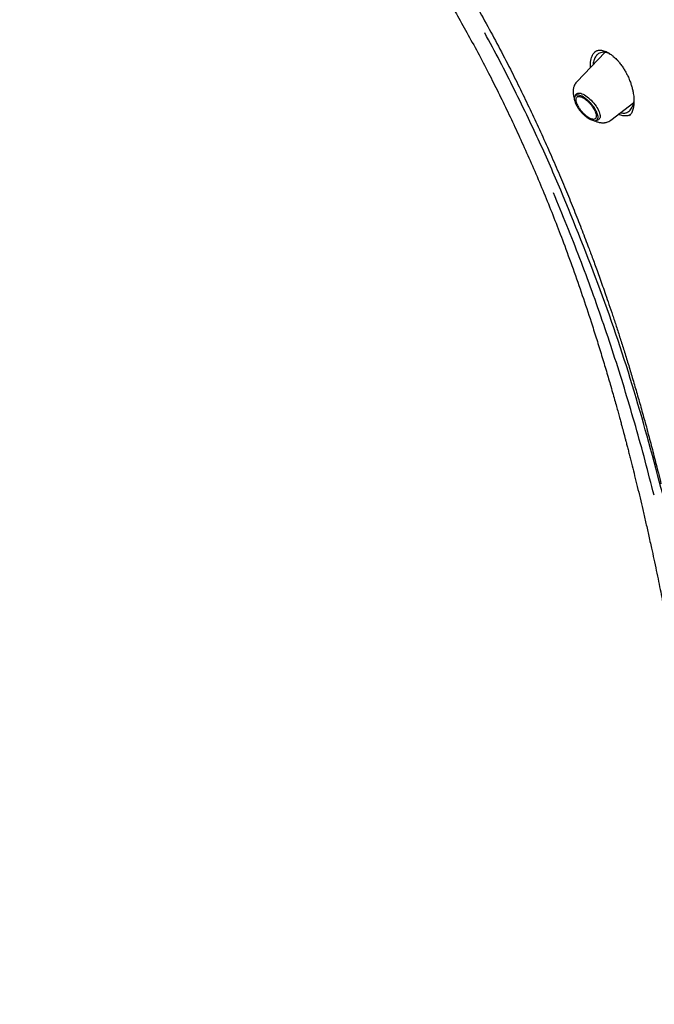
# Model space of a CAD drawing. Header units: millimetres. Extents: x 8 to 771, y 12 to 1627.
# Tile 9 of 94: x 539 to 570, y 540 to 589. Entities that reach past the tile are written whole.
import ezdxf

# ---------------------------------------------------------------- set-up
doc = ezdxf.new("R2010")
doc.units = ezdxf.units.MM

msp = doc.modelspace()

# ---------------------------------------------------------------- linework, layer by layer
at = {"color": 7, "linetype": 'Continuous', "lineweight": 30}
for p, q in [((567.402, 586.972), (566.002, 585.508)), ((566.902, 586.992), (566.954, 587.03)), ((566.908, 586.997), (566.903, 586.992)), ((568.063, 586.519), (568.09, 586.486)), ((565.951, 584.879), (565.903, 584.782)), ((567.69, 583.628), (568.817, 584.494)), ((566.957, 583.607), (567.059, 583.644))]:
    msp.add_line(p, q, dxfattribs=at)
at = {"color": 7, "linetype": 'Continuous', "lineweight": 30, "flags": 128}
for points in [[(565.951, 584.879), (565.961, 584.896), (565.985, 584.924), (566.017, 584.945), (566.055, 584.958), (566.098, 584.962), (566.148, 584.959), (566.202, 584.948), (566.26, 584.928), (566.322, 584.901), (566.386, 584.867)], [(566.386, 584.867), (566.452, 584.826), (566.52, 584.778), (566.588, 584.725), (566.655, 584.666), (566.721, 584.603), (566.785, 584.536), (566.845, 584.466), (566.903, 584.395), (566.955, 584.322), (567.003, 584.249), (567.046, 584.176), (567.082, 584.105), (567.112, 584.036), (567.134, 583.97), (567.15, 583.909), (567.159, 583.852), (567.159, 583.8), (567.153, 583.755), (567.139, 583.716), (567.118, 583.684), (567.09, 583.659), (567.059, 583.644)]]:
    msp.add_lwpolyline(points, dxfattribs=at)
at = {"color": 7, "linetype": 'Continuous', "lineweight": 30}
for points, knots in [([(538.516, 648.372), (538.517, 648.373), (538.588, 648.432), (538.735, 648.543), (538.955, 648.703), (539.181, 648.855), (539.414, 649.001), (539.652, 649.14), (539.896, 649.272), (540.145, 649.398), (540.4, 649.516), (540.661, 649.627), (540.927, 649.732), (541.199, 649.829), (541.476, 649.919), (541.758, 650.003), (542.046, 650.079), (542.339, 650.149), (542.637, 650.212), (542.94, 650.267), (543.249, 650.316), (543.562, 650.357), (543.881, 650.392), (544.205, 650.42), (544.533, 650.44), (544.867, 650.454), (545.205, 650.46), (545.548, 650.46), (545.896, 650.453), (546.249, 650.438), (546.606, 650.417), (546.968, 650.388), (547.335, 650.353), (547.706, 650.31), (548.081, 650.261), (548.461, 650.204), (548.845, 650.141), (549.233, 650.07), (549.625, 649.993), (550.022, 649.908), (550.422, 649.817), (550.827, 649.718), (551.235, 649.613), (551.647, 649.501), (552.063, 649.382), (552.483, 649.256), (552.906, 649.123), (553.333, 648.983), (553.763, 648.836), (554.196, 648.683), (554.633, 648.522), (555.073, 648.355), (555.516, 648.182), (555.963, 648.001), (556.412, 647.814), (556.864, 647.62), (557.319, 647.42), (557.776, 647.213), (558.237, 646.999), (558.7, 646.779), (559.165, 646.552), (559.633, 646.319), (560.103, 646.08), (560.576, 645.834), (561.05, 645.582), (561.527, 645.323), (562.005, 645.059), (562.486, 644.788), (562.968, 644.511), (563.453, 644.228), (563.938, 643.938), (564.426, 643.643), (564.915, 643.342), (565.405, 643.035), (565.896, 642.722), (566.389, 642.404), (566.883, 642.079), (567.378, 641.749), (567.874, 641.414), (568.371, 641.072), (568.868, 640.726), (569.367, 640.373), (569.866, 640.016), (570.365, 639.653), (570.865, 639.285), (571.365, 638.911), (571.866, 638.533), (572.366, 638.149), (572.867, 637.76), (573.368, 637.367), (573.869, 636.969), (574.369, 636.565), (574.87, 636.157), (575.369, 635.745), (575.869, 635.328), (576.368, 634.906), (576.866, 634.48), (577.364, 634.049), (577.861, 633.615), (578.357, 633.176), (578.852, 632.732), (579.346, 632.285), (579.839, 631.834), (580.33, 631.379), (580.821, 630.92), (581.31, 630.457), (581.797, 629.991), (582.283, 629.521), (582.768, 629.048), (583.25, 628.571), (583.731, 628.091), (584.21, 627.607), (584.687, 627.12), (585.162, 626.631), (585.634, 626.138), (586.105, 625.642), (586.573, 625.144), (587.039, 624.643), (587.502, 624.139), (587.963, 623.632), (588.421, 623.123), (588.877, 622.612), (589.329, 622.098), (589.779, 621.583), (590.226, 621.065), (590.67, 620.545), (591.111, 620.023), (591.548, 619.499), (591.983, 618.973), (592.414, 618.446), (592.841, 617.917), (593.265, 617.387), (593.686, 616.855), (594.103, 616.322), (594.516, 615.788), (594.926, 615.252), (595.331, 614.716), (595.733, 614.178), (596.131, 613.64), (596.525, 613.101), (596.914, 612.562), (597.3, 612.022), (597.681, 611.481), (598.058, 610.94), (598.43, 610.399), (598.798, 609.857), (599.162, 609.316), (599.521, 608.774), (599.875, 608.233), (600.225, 607.692), (600.57, 607.151), (600.91, 606.61), (601.245, 606.07), (601.575, 605.531), (601.901, 604.992), (602.221, 604.454), (602.536, 603.917), (602.846, 603.381), (603.151, 602.845), (603.45, 602.311), (603.745, 601.778), (604.033, 601.247), (604.317, 600.717), (604.595, 600.188), (604.867, 599.661), (605.134, 599.136), (605.396, 598.613), (605.651, 598.091), (605.901, 597.571), (606.145, 597.054), (606.384, 596.538), (606.617, 596.025), (606.843, 595.514), (607.064, 595.006), (607.279, 594.5), (607.488, 593.997), (607.691, 593.496), (607.888, 592.999), (608.079, 592.504), (608.264, 592.012), (608.443, 591.523), (608.615, 591.037), (608.781, 590.554), (608.942, 590.075), (609.095, 589.599), (609.243, 589.127), (609.384, 588.658), (609.519, 588.193), (609.648, 587.731), (609.77, 587.274), (609.886, 586.82), (609.996, 586.37), (610.099, 585.924), (610.195, 585.483), (610.286, 585.045), (610.37, 584.612), (610.447, 584.183), (610.518, 583.759), (610.582, 583.339), (610.64, 582.923), (610.692, 582.513), (610.737, 582.107), (610.775, 581.706), (610.807, 581.309), (610.832, 580.918), (610.851, 580.532), (610.864, 580.15), (610.87, 579.774), (610.869, 579.403), (610.862, 579.037), (610.849, 578.677), (610.829, 578.322), (610.803, 577.972), (610.77, 577.628), (610.73, 577.29), (610.685, 576.956), (610.632, 576.629), (610.574, 576.307), (610.509, 575.991), (610.438, 575.681), (610.36, 575.377), (610.276, 575.078), (610.185, 574.785), (610.088, 574.499), (609.985, 574.218), (609.876, 573.943), (609.76, 573.674), (609.638, 573.412), (609.509, 573.155), (609.374, 572.905), (609.233, 572.661), (609.086, 572.423), (608.932, 572.191), (608.773, 571.966), (608.606, 571.747), (608.434, 571.535), (608.256, 571.329), (608.092, 571.151), (607.985, 571.044), (607.942, 571.001)], [0, 0, 0, 0, 0.000092, 0.004396, 0.008698, 0.012999, 0.017298, 0.021594, 0.025887, 0.030177, 0.034463, 0.038745, 0.043024, 0.047298, 0.051569, 0.055836, 0.060099, 0.064358, 0.068614, 0.072867, 0.077117, 0.081364, 0.085609, 0.089851, 0.094091, 0.09833, 0.102566, 0.106802, 0.111036, 0.115269, 0.119501, 0.123733, 0.127963, 0.132194, 0.136423, 0.140653, 0.144882, 0.149111, 0.153341, 0.15757, 0.161799, 0.166028, 0.170257, 0.174487, 0.178716, 0.182946, 0.187177, 0.191407, 0.195638, 0.199869, 0.2041, 0.208331, 0.212563, 0.216796, 0.221028, 0.225261, 0.229494, 0.233727, 0.237961, 0.242195, 0.24643, 0.250664, 0.254899, 0.259135, 0.26337, 0.267606, 0.271842, 0.276078, 0.280315, 0.284552, 0.288789, 0.293026, 0.297264, 0.301501, 0.305739, 0.309977, 0.314216, 0.318454, 0.322693, 0.326932, 0.331171, 0.33541, 0.33965, 0.343889, 0.348129, 0.352369, 0.356609, 0.360849, 0.365089, 0.36933, 0.37357, 0.377811, 0.382052, 0.386292, 0.390533, 0.394774, 0.399016, 0.403257, 0.407498, 0.41174, 0.415981, 0.420223, 0.424464, 0.428706, 0.432948, 0.437189, 0.441431, 0.445673, 0.449915, 0.454157, 0.458399, 0.462641, 0.466883, 0.471125, 0.475367, 0.479609, 0.483852, 0.488094, 0.492336, 0.496578, 0.50082, 0.505062, 0.509305, 0.513547, 0.517789, 0.522031, 0.526273, 0.530515, 0.534758, 0.539, 0.543242, 0.547484, 0.551726, 0.555968, 0.56021, 0.564451, 0.568693, 0.572935, 0.577177, 0.581418, 0.58566, 0.589902, 0.594143, 0.598384, 0.602626, 0.606867, 0.611108, 0.615349, 0.61959, 0.623831, 0.628071, 0.632312, 0.636552, 0.640793, 0.645033, 0.649273, 0.653513, 0.657753, 0.661993, 0.666232, 0.670472, 0.674711, 0.67895, 0.683189, 0.687427, 0.691666, 0.695904, 0.700142, 0.70438, 0.708618, 0.712855, 0.717093, 0.72133, 0.725567, 0.729803, 0.734039, 0.738275, 0.742511, 0.746746, 0.750982, 0.755217, 0.759451, 0.763685, 0.767919, 0.772153, 0.776386, 0.78062, 0.784852, 0.789085, 0.793317, 0.797548, 0.80178, 0.806011, 0.810242, 0.814472, 0.818703, 0.822933, 0.827162, 0.831392, 0.835621, 0.83985, 0.844079, 0.848307, 0.852536, 0.856765, 0.860994, 0.865222, 0.869451, 0.87368, 0.87791, 0.88214, 0.88637, 0.890602, 0.894834, 0.899067, 0.903301, 0.907536, 0.911773, 0.916012, 0.920253, 0.924495, 0.928741, 0.932988, 0.937239, 0.941493, 0.94575, 0.95001, 0.954274, 0.958542, 0.962814, 0.967089, 0.971369, 0.975653, 0.97994, 0.984231, 0.988525, 0.992822, 0.997121, 1, 1, 1, 1]), ([(550.296, 602.778), (550.492, 602.531), (550.877, 602.044), (551.445, 601.326), (551.99, 600.632), (552.513, 599.961), (553.013, 599.312), (553.49, 598.687), (553.945, 598.085), (554.383, 597.498), (554.803, 596.926), (555.206, 596.371), (555.585, 595.843), (555.94, 595.341), (556.271, 594.867), (556.577, 594.423), (556.857, 594.01), (557.114, 593.627), (557.351, 593.272), (557.566, 592.944), (557.762, 592.643), (557.938, 592.37), (558.09, 592.133), (558.218, 591.931), (558.325, 591.761), (558.418, 591.613), (558.497, 591.487), (558.562, 591.383), (558.613, 591.301), (558.65, 591.241), (558.677, 591.197), (558.701, 591.159), (558.73, 591.112), (558.769, 591.049), (558.826, 590.956), (558.904, 590.829), (559.003, 590.666), (559.116, 590.479), (559.344, 590.101), (559.681, 589.532), (560.153, 588.715), (560.657, 587.816), (561.19, 586.833), (561.702, 585.851), (562.194, 584.873), (562.665, 583.902), (563.132, 582.905), (563.594, 581.881), (564.05, 580.83), (564.497, 579.759), (564.931, 578.672), (565.376, 577.512), (565.827, 576.28), (566.282, 574.975), (566.614, 573.973), (566.838, 573.276), (566.962, 572.887), (567.083, 572.498), (567.204, 572.108), (567.322, 571.717), (567.438, 571.328), (567.55, 570.951), (567.66, 570.571), (567.768, 570.198), (567.87, 569.835), (567.962, 569.508), (568.042, 569.218), (568.111, 568.964), (568.164, 568.77), (568.203, 568.628), (568.229, 568.53), (568.252, 568.444), (568.272, 568.369), (568.29, 568.304), (568.308, 568.235), (568.329, 568.154), (568.359, 568.044), (568.396, 567.903), (568.442, 567.728), (568.494, 567.527), (568.551, 567.305), (568.612, 567.069), (568.675, 566.822), (568.759, 566.489), (568.865, 566.061), (568.995, 565.53), (569.129, 564.974), (569.265, 564.394), (569.404, 563.791), (569.547, 563.156), (569.683, 562.541), (569.811, 561.949), (569.928, 561.398), (570.04, 560.857), (570.145, 560.343), (570.241, 559.86), (570.329, 559.41), (570.408, 558.995), (570.48, 558.615), (570.544, 558.271), (570.6, 557.962), (570.646, 557.703), (570.684, 557.491), (570.713, 557.321), (570.739, 557.172), (570.759, 557.06), (570.772, 556.98), (570.782, 556.923), (570.793, 556.857), (570.808, 556.772), (570.827, 556.66), (570.855, 556.489), (570.892, 556.267), (570.935, 556.004), (570.977, 555.738), (571.019, 555.472), (571.06, 555.207), (571.1, 554.942), (571.178, 554.418), (571.247, 553.927), (571.308, 553.471), (571.33, 553.311), (571.349, 553.165), (571.365, 553.039), (571.378, 552.935), (571.388, 552.854), (571.396, 552.79), (571.403, 552.737), (571.409, 552.687), (571.415, 552.638), (571.422, 552.587), (571.429, 552.53), (571.439, 552.449), (571.452, 552.337), (571.47, 552.189), (571.49, 552.015), (571.513, 551.815), (571.539, 551.589), (571.567, 551.337), (571.597, 551.059), (571.628, 550.756), (571.662, 550.427), (571.696, 550.073), (571.732, 549.695), (571.768, 549.291), (571.805, 548.863), (571.844, 548.391), (571.884, 547.874), (571.925, 547.31), (571.965, 546.717), (572.004, 546.095), (572.042, 545.446), (572.078, 544.768), (572.112, 544.084), (572.145, 543.394), (572.175, 542.701), (572.204, 541.984), (572.233, 541.244), (572.262, 540.479), (572.281, 539.961), (572.291, 539.698)], [0, 0, 0, 0, 0.013298, 0.026141, 0.038527, 0.050457, 0.06193, 0.072946, 0.083508, 0.093614, 0.103712, 0.113308, 0.122403, 0.130995, 0.139086, 0.146676, 0.153588, 0.160026, 0.16599, 0.17148, 0.176495, 0.181035, 0.185101, 0.188268, 0.191073, 0.193513, 0.195591, 0.197304, 0.198654, 0.199636, 0.200263, 0.200827, 0.201519, 0.202546, 0.203953, 0.206098, 0.208771, 0.211942, 0.215246, 0.227266, 0.239629, 0.254794, 0.270434, 0.286493, 0.301268, 0.316371, 0.331804, 0.347565, 0.363655, 0.380053, 0.396561, 0.413134, 0.43266, 0.452265, 0.471959, 0.477781, 0.483611, 0.48945, 0.495299, 0.501157, 0.507026, 0.51276, 0.518125, 0.524118, 0.529564, 0.534465, 0.538819, 0.542628, 0.545891, 0.547559, 0.549038, 0.550328, 0.551437, 0.552386, 0.553296, 0.554517, 0.556073, 0.55826, 0.560882, 0.563937, 0.567335, 0.57089, 0.574597, 0.578454, 0.58592, 0.593896, 0.602386, 0.610975, 0.620042, 0.629593, 0.639626, 0.647845, 0.656342, 0.664585, 0.672311, 0.679665, 0.686485, 0.69277, 0.698521, 0.703737, 0.708419, 0.712566, 0.715478, 0.718052, 0.720291, 0.722218, 0.723108, 0.723915, 0.72479, 0.72607, 0.727767, 0.72988, 0.733787, 0.737802, 0.741816, 0.745831, 0.749846, 0.753861, 0.757878, 0.773706, 0.776205, 0.778706, 0.78099, 0.782905, 0.784453, 0.785746, 0.786615, 0.787391, 0.788154, 0.788905, 0.789644, 0.790494, 0.791532, 0.79341, 0.7957, 0.798402, 0.801515, 0.805041, 0.808978, 0.813327, 0.818088, 0.823261, 0.828846, 0.834843, 0.841252, 0.848074, 0.855308, 0.863899, 0.873009, 0.882635, 0.89278, 0.903441, 0.914619, 0.926316, 0.937495, 0.949113, 0.96117, 0.973669, 0.986611, 1, 1, 1, 1]), ([(552.136, 602.066), (552.178, 602.012), (552.377, 601.756), (552.73, 601.305), (553.188, 600.72), (553.626, 600.159), (554.044, 599.623), (554.441, 599.109), (554.822, 598.612), (555.187, 598.131), (555.534, 597.668), (555.858, 597.231), (556.159, 596.819), (556.439, 596.433), (556.686, 596.089), (556.903, 595.784), (557.096, 595.51), (557.282, 595.244), (557.467, 594.977), (557.652, 594.708), (557.836, 594.437), (558.128, 594.004), (558.526, 593.404), (559.086, 592.538), (559.697, 591.56), (560.353, 590.472), (560.994, 589.368), (561.615, 588.255), (562.218, 587.131), (562.774, 586.052), (563.287, 585.019), (563.76, 584.034), (564.22, 583.043), (564.666, 582.049), (565.092, 581.068), (565.494, 580.111), (565.87, 579.187), (566.224, 578.291), (566.484, 577.612), (566.663, 577.135), (566.772, 576.843), (566.888, 576.528), (567.012, 576.187), (567.144, 575.82), (567.283, 575.427), (567.435, 574.993), (567.599, 574.516), (567.776, 573.994), (567.959, 573.439), (568.149, 572.853), (568.344, 572.236), (568.545, 571.586), (568.75, 570.904), (568.96, 570.191), (569.173, 569.445), (569.387, 568.672), (569.603, 567.872), (569.819, 567.044), (570.006, 566.308), (570.118, 565.847), (570.161, 565.672)], [0, 0, 0, 0, 0.004993, 0.023934, 0.042104, 0.0595, 0.076116, 0.091951, 0.107007, 0.121951, 0.136054, 0.149319, 0.161751, 0.173352, 0.184123, 0.192697, 0.200694, 0.208569, 0.216475, 0.224412, 0.232378, 0.240377, 0.262538, 0.28494, 0.315633, 0.346648, 0.377661, 0.408664, 0.43967, 0.470692, 0.497236, 0.523806, 0.550398, 0.577005, 0.603383, 0.628498, 0.652794, 0.676266, 0.698906, 0.705995, 0.713523, 0.721712, 0.730563, 0.740073, 0.750245, 0.761076, 0.773754, 0.787229, 0.8015, 0.816567, 0.832428, 0.849081, 0.866527, 0.884765, 0.903798, 0.923626, 0.943881, 0.964914, 0.986734, 1, 1, 1, 1]), ([(563.624, 583.701), (563.394, 584.176), (562.935, 585.126), (562.216, 586.536), (561.715, 587.465), (561.464, 587.929)], [0, 0, 0, 0, 0.333391, 0.666685, 1, 1, 1, 1]), ([(566.682, 586.219), (566.68, 586.255), (566.674, 586.352), (566.685, 586.495), (566.712, 586.647), (566.757, 586.782), (566.818, 586.896), (566.886, 586.983), (566.94, 587.02), (566.963, 587.035)], [0, 0, 0, 0, 0.094916, 0.25393, 0.413081, 0.572147, 0.73096, 0.889516, 1, 1, 1, 1]), ([(567.631, 586.904), (567.62, 586.909), (567.576, 586.931), (567.5, 586.954), (567.396, 586.976), (567.289, 586.978), (567.181, 586.958), (567.089, 586.916), (567.014, 586.858), (566.954, 586.791), (566.902, 586.708), (566.864, 586.621), (566.838, 586.536), (566.821, 586.455), (566.811, 586.392), (566.809, 586.356), (566.809, 586.351)], [0, 0, 0, 0, 0.024694, 0.102212, 0.179414, 0.276603, 0.377043, 0.480799, 0.56085, 0.642813, 0.726704, 0.812534, 0.868656, 0.928242, 0.991283, 1, 1, 1, 1]), ([(566.95, 587.029), (566.971, 587.04), (567.009, 587.059), (567.066, 587.073), (567.114, 587.079), (567.152, 587.079), (567.2, 587.077), (567.27, 587.067), (567.351, 587.044), (567.421, 587.017), (567.477, 586.992), (567.54, 586.96), (567.615, 586.916), (567.706, 586.855), (567.798, 586.783), (567.889, 586.702), (567.975, 586.618), (568.033, 586.553), (568.063, 586.519)], [0, 0, 0, 0, 0.082373, 0.150385, 0.204458, 0.244772, 0.276406, 0.359946, 0.448686, 0.493441, 0.53842, 0.586359, 0.645179, 0.715547, 0.797747, 0.859362, 0.92667, 1, 1, 1, 1]), ([(568.09, 586.486), (568.132, 586.433), (568.214, 586.331), (568.324, 586.166), (568.42, 586.003), (568.511, 585.828), (568.594, 585.643), (568.666, 585.454), (568.724, 585.271), (568.767, 585.098), (568.796, 584.94), (568.813, 584.808), (568.823, 584.699), (568.827, 584.601), (568.826, 584.515), (568.823, 584.432), (568.815, 584.347), (568.801, 584.251), (568.777, 584.147), (568.75, 584.067), (568.724, 584.008), (568.702, 583.966), (568.674, 583.921), (568.639, 583.875), (568.611, 583.848), (568.597, 583.834)], [0, 0, 0, 0, 0.060319, 0.117516, 0.171682, 0.222862, 0.286492, 0.344923, 0.398209, 0.455433, 0.505345, 0.547881, 0.583324, 0.614352, 0.647796, 0.675339, 0.705565, 0.745816, 0.793203, 0.844052, 0.865432, 0.890841, 0.92181, 0.958235, 1, 1, 1, 1]), ([(566.002, 585.508), (565.977, 585.479), (565.931, 585.425), (565.885, 585.339), (565.857, 585.267), (565.841, 585.208), (565.831, 585.158), (565.825, 585.111), (565.822, 585.067), (565.821, 585.003), (565.827, 584.922), (565.846, 584.825), (565.866, 584.748), (565.882, 584.705), (565.887, 584.693)], [0, 0, 0, 0, 0.132073, 0.241348, 0.327974, 0.393162, 0.450456, 0.504932, 0.556683, 0.605854, 0.72823, 0.842317, 0.957548, 1, 1, 1, 1]), ([(568.165, 583.993), (568.189, 583.987), (568.246, 583.973), (568.331, 583.97), (568.408, 583.98), (568.469, 583.998), (568.516, 584.018), (568.576, 584.053), (568.645, 584.112), (568.716, 584.207), (568.768, 584.312), (568.802, 584.421), (568.82, 584.491), (568.825, 584.533), (568.826, 584.536)], [0, 0, 0, 0, 0.071224, 0.1699407, 0.2681711, 0.3263474, 0.3844323, 0.4433213, 0.5635326, 0.6872001, 0.8144762, 0.9001222, 0.9935343, 1, 1, 1, 1]), ([(565.215, 580.175), (565.045, 580.569), (564.705, 581.358), (564.175, 582.533), (563.808, 583.312), (563.624, 583.701)], [0, 0, 0, 0, 0.332878, 0.666185, 1, 1, 1, 1]), ([(568.661, 583.906), (568.616, 583.882), (568.517, 583.828), (568.331, 583.828), (568.176, 583.86), (568.086, 583.91), (568.07, 583.92)], [0, 0, 0, 0, 0.280511, 0.605098, 0.929452, 1, 1, 1, 1]), ([(566.869, 583.6), (566.877, 583.596), (566.93, 583.567), (567.037, 583.53), (567.164, 583.5), (567.276, 583.493), (567.353, 583.496), (567.427, 583.507), (567.502, 583.527), (567.595, 583.563), (567.656, 583.605), (567.69, 583.628)], [0, 0, 0, 0, 0.031841, 0.207777, 0.394229, 0.493794, 0.600196, 0.662266, 0.748811, 0.861314, 1, 1, 1, 1]), ([(569.819, 565.109), (569.675, 565.675), (569.387, 566.807), (568.918, 568.5), (568.422, 570.186), (567.896, 571.866), (567.344, 573.529), (566.765, 575.175), (566.159, 576.803), (565.524, 578.424), (565.075, 579.496), (564.851, 580.033)], [0, 0, 0, 0, 0.112178, 0.224231, 0.336192, 0.448096, 0.559977, 0.669874, 0.779819, 0.889848, 1, 1, 1, 1]), ([(570.246, 565.173), (569.795, 566.865), (568.895, 570.244), (567.219, 575.262), (565.883, 578.537), (565.215, 580.175)], [0, 0, 0, 0, 0.333731, 0.666746, 1, 1, 1, 1])]:
    msp.add_open_spline(points, degree=3, knots=knots, dxfattribs=at)
for points in [[(567.035, 583.903), (567.043, 583.869), (567.058, 583.8), (567.053, 583.717), (567.027, 583.653), (566.979, 583.611), (566.912, 583.593), (566.828, 583.6), (566.73, 583.63), (566.621, 583.684), (566.507, 583.759), (566.392, 583.851), (566.28, 583.959), (566.174, 584.076), (566.08, 584.2), (566.002, 584.324), (565.941, 584.446), (565.9, 584.558), (565.881, 584.658), (565.885, 584.742), (565.911, 584.806), (565.959, 584.848), (566.027, 584.866), (566.111, 584.86), (566.209, 584.829), (566.317, 584.775), (566.431, 584.701), (566.547, 584.608), (566.659, 584.501), (566.764, 584.383), (566.858, 584.26), (566.937, 584.135), (566.999, 584.013), (567.023, 583.94), (567.035, 583.903)], [(566.602, 583.755), (566.569, 583.776), (566.503, 583.817), (566.402, 583.899), (566.303, 583.992), (566.211, 584.095), (566.129, 584.203), (566.06, 584.313), (566.007, 584.419), (565.971, 584.517), (565.955, 584.605), (565.958, 584.678), (565.981, 584.734), (566.023, 584.771), (566.082, 584.786), (566.156, 584.781), (566.242, 584.754), (566.336, 584.707), (566.436, 584.642), (566.537, 584.561), (566.635, 584.467), (566.727, 584.364), (566.81, 584.256), (566.879, 584.147), (566.932, 584.041), (566.968, 583.942), (566.984, 583.854), (566.981, 583.781), (566.958, 583.725), (566.916, 583.689), (566.857, 583.673), (566.783, 583.679), (566.697, 583.704), (566.634, 583.738), (566.602, 583.755)]]:
    msp.add_open_spline(points, degree=3, dxfattribs=at)

doc.saveas('drawing.dxf')
